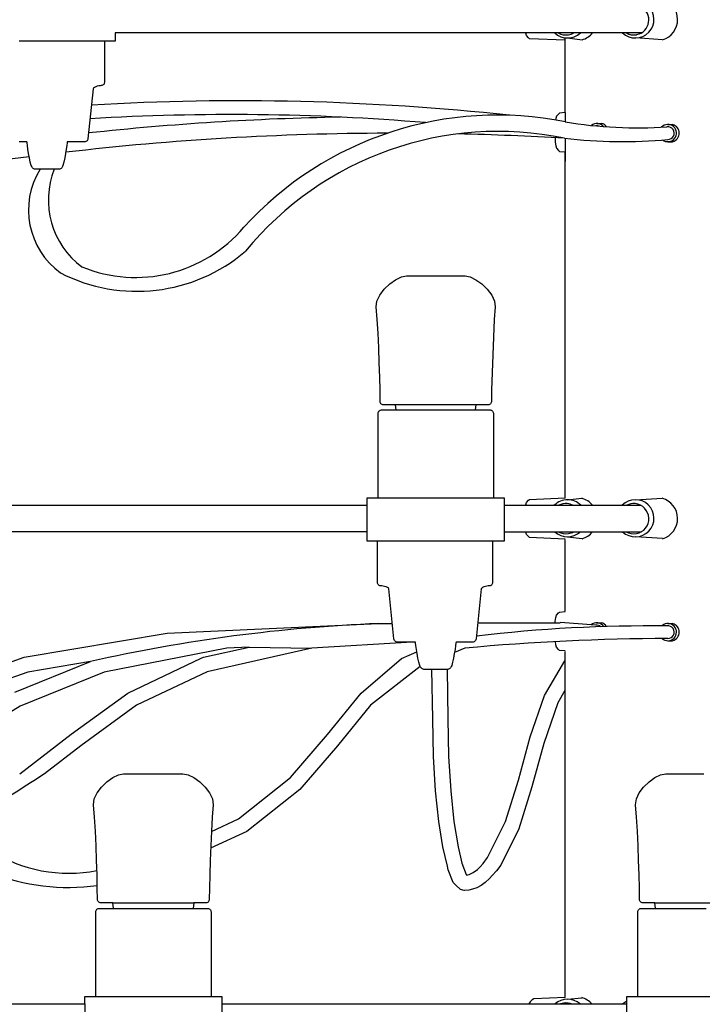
# Model space of a CAD drawing. Header units: centimetres. Extents: x -160 to 50, y -48 to 221.
# Tile 21 of 32: x -16 to 0, y 92 to 115. Entities that reach past the tile are written whole.
import ezdxf

# ---------------------------------------------------------------- set-up
doc = ezdxf.new("R2010")
doc.units = ezdxf.units.CM
doc.layers.add('FLOS', color=30, linetype='Continuous')

# ---------------------------------------------------------------- blocks, each defined once
blk = doc.blocks.new('2097-50_EL_frontal')
for p, q in [((-1.246, 43.222, 0.146), (-13.383, 43.219)), ((-13.383, 43.219), (-13.383, 43.031)), ((-3.911, 43.214), (-3.913, 43.223)), ((-3.894, 43.159), (-3.911, 43.214)), ((-3.847, 43.109), (-3.894, 43.159)), ((-15.281, 43.031), (-15.595, 43.031)), ((-14.953, 43.031), (-15.281, 43.031)), ((-14.625, 43.031), (-14.953, 43.031)), ((-14.311, 43.031), (-14.625, 43.031)), ((-14.025, 43.031), (-14.311, 43.031)), ((-13.78, 43.031), (-14.025, 43.031)), ((-13.586, 43.031), (-13.78, 43.031)), ((-13.633, 43.031), (-13.633, 42.079)), ((-13.451, 43.031), (-13.586, 43.031)), ((-13.383, 43.031), (-13.451, 43.031)), ((-3.826, 43.087), (-3.847, 43.109)), ((-3.002, 43.052), (-3.826, 43.087)), ((-3.002, 41.382), (-3.002, 43.107)), ((-2.949, 43.104, 0.142), (-2.613, 43.061, 0.047)), ((-13.731, 42.003), (-13.762, 41.998)), ((-13.706, 42.005), (-13.731, 42.003)), ((-13.689, 42.007), (-13.706, 42.005)), ((-13.674, 42.013), (-13.689, 42.007)), ((-13.66, 42.021), (-13.674, 42.013)), ((-13.649, 42.033), (-13.66, 42.021)), ((-13.64, 42.047), (-13.649, 42.033)), ((-13.635, 42.062), (-13.64, 42.047)), ((-13.633, 42.079), (-13.635, 42.062)), ((-13.892, 41.931), (-14.011, 40.779)), ((-13.882, 41.949), (-13.892, 41.931)), ((-13.861, 41.964), (-13.882, 41.949)), ((-13.831, 41.978), (-13.861, 41.964)), ((-13.796, 41.989), (-13.831, 41.978)), ((-13.762, 41.998), (-13.796, 41.989)), ((-3.156, 41.35), (-3.203, 41.298)), ((-3.135, 41.372), (-3.156, 41.35)), ((-3.002, 41.382), (-3.135, 41.372)), ((-3.002, 41.382), (-3.002, 41.167)), ((-3.219, 41.243), (-3.225, 41.209)), ((-3.203, 41.298), (-3.219, 41.243)), ((-2.271, 41.133), (-2.162, 41.133)), ((-0.634, 41.108, -0.203), (-0.525, 41.108, -0.203)), ((-15.463, 40.705), (-15.597, 40.705)), ((-15.418, 40.705), (-15.463, 40.705)), ((-15.415, 40.683), (-15.418, 40.705)), ((-15.407, 40.624), (-15.415, 40.683)), ((-14.492, 40.683), (-14.5, 40.624)), ((-14.489, 40.705), (-14.492, 40.683)), ((-14.445, 40.705), (-14.489, 40.705)), ((-14.31, 40.705), (-14.445, 40.705)), ((-14.204, 40.705), (-14.31, 40.705)), ((-14.13, 40.705), (-14.204, 40.705)), ((-14.092, 40.705), (-14.13, 40.705)), ((-14.074, 40.707), (-14.092, 40.705)), ((-14.092, 40.705), (-14.092, 40.705)), ((-14.092, 40.705), (-14.092, 40.705)), ((-14.058, 40.713), (-14.074, 40.707)), ((-14.044, 40.721), (-14.058, 40.713)), ((-14.031, 40.733), (-14.044, 40.721)), ((-14.021, 40.746), (-14.031, 40.733)), ((-14.014, 40.762), (-14.021, 40.746)), ((-14.011, 40.779), (-14.014, 40.762)), ((-3.235, 40.803), (-3.233, 40.702)), ((-3.233, 40.702), (-3.219, 40.617)), ((-3.002, 40.781), (-3.002, 40.478)), ((-0.634, 40.711, -0.203), (-0.525, 40.711, -0.203)), ((-15.395, 40.54), (-15.407, 40.624)), ((-15.38, 40.44), (-15.395, 40.54)), ((-15.361, 40.337), (-15.38, 40.44)), ((-14.527, 40.44), (-14.546, 40.337)), ((-14.512, 40.54), (-14.527, 40.44)), ((-14.5, 40.624), (-14.512, 40.54)), ((-3.219, 40.617), (-3.203, 40.562)), ((-3.203, 40.562), (-3.156, 40.51)), ((-3.156, 40.51), (-3.135, 40.488)), ((-3.135, 40.488), (-3.002, 40.478)), ((-3.002, 40.478), (-3.002, 40.259)), ((-3.002, 32.496), (-3.002, 40.464)), ((-15.341, 40.241), (-15.361, 40.337)), ((-15.318, 40.163), (-15.341, 40.241)), ((-14.566, 40.241), (-14.588, 40.163)), ((-14.546, 40.337), (-14.566, 40.241)), ((-15.31, 40.143), (-15.318, 40.163)), ((-15.301, 40.125), (-15.31, 40.143)), ((-15.289, 40.11), (-15.301, 40.125)), ((-15.276, 40.097), (-15.289, 40.11)), ((-15.261, 40.087), (-15.276, 40.097)), ((-15.245, 40.08), (-15.261, 40.087)), ((-15.229, 40.078), (-15.245, 40.08)), ((-15.217, 40.078), (-15.229, 40.078)), ((-15.193, 40.078), (-15.217, 40.078)), ((-15.159, 40.078), (-15.193, 40.078)), ((-15.116, 40.078), (-15.159, 40.078)), ((-15.066, 40.078), (-15.116, 40.078)), ((-15.011, 40.078), (-15.066, 40.078)), ((-14.954, 40.078), (-15.011, 40.078)), ((-14.896, 40.078), (-14.954, 40.078)), ((-14.841, 40.078), (-14.896, 40.078)), ((-14.791, 40.078), (-14.841, 40.078)), ((-14.748, 40.078), (-14.791, 40.078)), ((-14.714, 40.078), (-14.748, 40.078)), ((-14.691, 40.078), (-14.714, 40.078)), ((-14.679, 40.078), (-14.691, 40.078)), ((-14.678, 40.078), (-14.679, 40.078)), ((-14.679, 40.078), (-14.679, 40.078)), ((-14.661, 40.08), (-14.678, 40.078)), ((-14.646, 40.087), (-14.661, 40.08)), ((-14.631, 40.097), (-14.646, 40.087)), ((-14.618, 40.11), (-14.631, 40.097)), ((-14.606, 40.125), (-14.618, 40.11)), ((-14.596, 40.143), (-14.606, 40.125)), ((-14.588, 40.163), (-14.596, 40.143)), ((-7.052, 37.431), (-6.916, 37.529)), ((-6.916, 37.529), (-6.783, 37.594)), ((-6.783, 37.594), (-6.664, 37.618)), ((-6.664, 37.618), (-6.651, 37.618)), ((-6.664, 37.618), (-6.157, 37.618)), ((-6.157, 37.618), (-5.989, 37.618)), ((-5.989, 37.618), (-5.821, 37.618)), ((-5.821, 37.618), (-5.663, 37.618)), ((-5.663, 37.618), (-5.526, 37.618)), ((-5.526, 37.618), (-5.418, 37.618)), ((-5.418, 37.618), (-5.345, 37.618)), ((-5.345, 37.618), (-5.314, 37.618)), ((-5.314, 37.618), (-5.195, 37.594)), ((-5.195, 37.594), (-5.062, 37.529)), ((-5.062, 37.529), (-4.926, 37.431)), ((-7.279, 37.176), (-7.177, 37.31)), ((-7.177, 37.31), (-7.052, 37.431)), ((-4.926, 37.431), (-4.801, 37.31)), ((-4.801, 37.31), (-4.699, 37.176)), ((-7.362, 36.904), (-7.345, 37.037)), ((-7.345, 37.037), (-7.279, 37.176)), ((-4.699, 37.176), (-4.633, 37.037)), ((-4.633, 37.037), (-4.616, 36.904)), ((-7.339, 36.616), (-7.362, 36.904)), ((-4.616, 36.904), (-4.639, 36.616)), ((-7.32, 36.295), (-7.339, 36.616)), ((-4.639, 36.616), (-4.703, 34.981)), ((-4.639, 36.616), (-4.639, 36.615)), ((-7.304, 35.957), (-7.32, 36.295)), ((-7.291, 35.615), (-7.304, 35.957)), ((-7.282, 35.285), (-7.291, 35.615)), ((-7.275, 34.981), (-7.282, 35.285)), ((-7.272, 34.717), (-7.275, 34.981)), ((-4.703, 34.981), (-4.706, 34.717)), ((-7.3, 34.498), (-7.289, 34.51)), ((-7.289, 34.51), (-7.275, 34.519)), ((-7.275, 34.519), (-7.26, 34.524)), ((-7.269, 34.7), (-7.272, 34.717)), ((-7.263, 34.684), (-7.269, 34.7)), ((-7.254, 34.67), (-7.263, 34.684)), ((-7.26, 34.524), (-7.243, 34.526)), ((-7.242, 34.659), (-7.254, 34.67)), ((-7.243, 34.526), (-7.215, 34.526)), ((-7.228, 34.651), (-7.242, 34.659)), ((-7.211, 34.645), (-7.228, 34.651)), ((-7.215, 34.526), (-7.134, 34.526)), ((-7.194, 34.644), (-7.211, 34.645)), ((-7.137, 34.644), (-7.194, 34.644)), ((-7.008, 34.644), (-7.137, 34.644)), ((-7.134, 34.526), (-7.003, 34.526)), ((-6.917, 34.644), (-7.008, 34.644)), ((-7.003, 34.526), (-6.828, 34.526)), ((-6.901, 34.526), (-6.917, 34.644)), ((-5.061, 34.644), (-6.917, 34.644)), ((-6.828, 34.526), (-6.616, 34.526)), ((-6.616, 34.526), (-6.376, 34.526)), ((-6.376, 34.526), (-6.12, 34.526)), ((-6.12, 34.526), (-5.858, 34.526)), ((-5.858, 34.526), (-5.602, 34.526)), ((-5.602, 34.526), (-5.362, 34.526)), ((-5.362, 34.526), (-5.15, 34.526)), ((-5.15, 34.526), (-4.975, 34.526)), ((-5.061, 34.644), (-5.077, 34.526)), ((-4.97, 34.644), (-5.061, 34.644)), ((-4.975, 34.526), (-4.844, 34.526)), ((-4.841, 34.644), (-4.97, 34.644)), ((-4.844, 34.526), (-4.763, 34.526)), ((-4.784, 34.644), (-4.841, 34.644)), ((-4.766, 34.645), (-4.784, 34.644)), ((-4.75, 34.651), (-4.766, 34.645)), ((-4.763, 34.526), (-4.735, 34.526)), ((-4.736, 34.659), (-4.75, 34.651)), ((-4.724, 34.67), (-4.736, 34.659)), ((-4.735, 34.526), (-4.718, 34.524)), ((-4.715, 34.684), (-4.724, 34.67)), ((-4.718, 34.524), (-4.703, 34.519)), ((-4.709, 34.7), (-4.715, 34.684)), ((-4.706, 34.717), (-4.709, 34.7)), ((-4.703, 34.519), (-4.689, 34.51)), ((-4.689, 34.51), (-4.678, 34.498)), ((-7.317, 34.452), (-7.315, 34.469)), ((-7.317, 32.499), (-7.317, 34.452)), ((-7.315, 34.469), (-7.309, 34.485)), ((-7.309, 34.485), (-7.3, 34.498)), ((-4.678, 34.498), (-4.669, 34.485)), ((-4.669, 34.485), (-4.663, 34.469)), ((-4.663, 34.469), (-4.661, 34.452)), ((-4.661, 34.452), (-4.661, 32.499)), ((-7.568, 31.72), (-7.568, 32.499)), ((-7.568, 32.499), (-7.534, 32.499)), ((-7.534, 32.499), (-7.431, 32.499)), ((-7.431, 32.499), (-7.266, 32.499)), ((-7.266, 32.499), (-7.046, 32.499)), ((-7.046, 32.499), (-6.778, 32.499)), ((-6.778, 32.499), (-6.477, 32.499)), ((-6.477, 32.499), (-6.154, 32.499)), ((-6.154, 32.499), (-5.824, 32.499)), ((-5.824, 32.499), (-5.501, 32.499)), ((-5.501, 32.499), (-5.199, 32.499)), ((-5.199, 32.499), (-4.932, 32.499)), ((-4.932, 32.499), (-4.711, 32.499)), ((-4.711, 32.499), (-4.546, 32.499)), ((-4.546, 32.499), (-4.444, 32.499)), ((-4.444, 32.499), (-4.41, 32.499)), ((-4.41, 32.499), (-4.41, 31.72)), ((-3.847, 32.443), (-3.826, 32.465)), ((-3.826, 32.465), (-3.002, 32.5)), ((-2.949, 32.456, 0.142), (-2.623, 32.491, 0.047)), ((-18.986, 32.329), (-7.568, 32.329)), ((-4.41, 32.329), (-3.913, 32.329)), ((-3.913, 32.329), (-3.911, 32.338)), ((-3.912, 32.331), (-1.261, 32.328)), ((-3.911, 32.338), (-3.894, 32.393)), ((-3.894, 32.393), (-3.847, 32.443)), ((-7.568, 31.72), (-18.986, 31.72)), ((-7.568, 31.499), (-7.568, 31.72)), ((-4.41, 31.72), (-4.41, 31.499)), ((-4.41, 31.72), (-1.247, 31.719)), ((-3.911, 31.711), (-3.913, 31.72)), ((-3.894, 31.656), (-3.911, 31.711)), ((-3.847, 31.606), (-3.894, 31.656)), ((-3.826, 31.585), (-3.847, 31.606)), ((-3.002, 31.55), (-3.826, 31.585)), ((-2.949, 31.601, 0.142), (-2.613, 31.559, 0.047)), ((-7.534, 31.499), (-7.568, 31.499)), ((-7.431, 31.499), (-7.534, 31.499)), ((-7.266, 31.499), (-7.431, 31.499)), ((-7.334, 30.547), (-7.334, 31.499)), ((-7.046, 31.499), (-7.266, 31.499)), ((-6.778, 31.499), (-7.046, 31.499)), ((-6.477, 31.499), (-6.778, 31.499)), ((-6.154, 31.499), (-6.477, 31.499)), ((-5.824, 31.499), (-6.154, 31.499)), ((-5.501, 31.499), (-5.824, 31.499)), ((-5.199, 31.499), (-5.501, 31.499)), ((-4.932, 31.499), (-5.199, 31.499)), ((-4.711, 31.499), (-4.932, 31.499)), ((-4.546, 31.499), (-4.711, 31.499)), ((-4.679, 31.499), (-4.679, 30.547)), ((-4.444, 31.499), (-4.546, 31.499)), ((-4.41, 31.499), (-4.444, 31.499)), ((-3.002, 29.877), (-3.002, 31.539)), ((-7.332, 30.53), (-7.334, 30.547)), ((-7.326, 30.514), (-7.332, 30.53)), ((-7.318, 30.501), (-7.326, 30.514)), ((-7.306, 30.489), (-7.318, 30.501)), ((-7.292, 30.48), (-7.306, 30.489)), ((-7.277, 30.475), (-7.292, 30.48)), ((-7.26, 30.473), (-7.277, 30.475)), ((-7.235, 30.471), (-7.26, 30.473)), ((-7.204, 30.466), (-7.235, 30.471)), ((-7.169, 30.457), (-7.204, 30.466)), ((-7.135, 30.446), (-7.169, 30.457)), ((-7.105, 30.432), (-7.135, 30.446)), ((-7.083, 30.417), (-7.105, 30.432)), ((-4.908, 30.432), (-4.93, 30.417)), ((-4.878, 30.446), (-4.908, 30.432)), ((-4.843, 30.457), (-4.878, 30.446)), ((-4.808, 30.466), (-4.843, 30.457)), ((-4.777, 30.471), (-4.808, 30.466)), ((-4.753, 30.473), (-4.777, 30.471)), ((-4.736, 30.475), (-4.753, 30.473)), ((-4.72, 30.48), (-4.736, 30.475)), ((-4.706, 30.489), (-4.72, 30.48)), ((-4.695, 30.501), (-4.706, 30.489)), ((-4.686, 30.514), (-4.695, 30.501)), ((-4.68, 30.53), (-4.686, 30.514)), ((-4.679, 30.547), (-4.68, 30.53)), ((-7.073, 30.399), (-7.083, 30.417)), ((-6.954, 29.247), (-7.073, 30.399)), ((-4.939, 30.399), (-5.058, 29.247)), ((-4.93, 30.417), (-4.939, 30.399)), ((-3.219, 29.738), (-3.203, 29.793)), ((-3.203, 29.793), (-3.156, 29.845)), ((-3.156, 29.845), (-3.135, 29.866)), ((-3.135, 29.866), (-3.002, 29.877)), ((-12.181, 29.382), (-7.308, 29.602)), ((-7.308, 29.602), (-6.991, 29.604)), ((-5.02, 29.618), (-4.351, 29.622)), ((-4.351, 29.622), (-4.291, 29.62)), ((-4.291, 29.62), (-3.923, 29.622)), ((-3.923, 29.622), (-3.794, 29.616)), ((-3.794, 29.616), (-3.117, 29.622)), ((-3.235, 29.621), (-3.233, 29.652)), ((-3.233, 29.652), (-3.219, 29.738)), ((-2.279, 29.621), (-2.169, 29.621)), ((-0.634, 29.602, -0.203), (-0.525, 29.602, -0.203)), ((-15.487, 28.824), (-12.181, 29.382)), ((-11.343, 28.824), (-10.295, 29.06)), ((-10.295, 29.06), (-10.807, 29.033)), ((-10.295, 29.06), (-8.845, 29.033)), ((-6.53, 29.173), (-8.845, 29.033)), ((-6.95, 29.23), (-6.954, 29.247)), ((-6.943, 29.214), (-6.95, 29.23)), ((-6.933, 29.2), (-6.943, 29.214)), ((-6.921, 29.189), (-6.933, 29.2)), ((-6.906, 29.181), (-6.921, 29.189)), ((-6.89, 29.175), (-6.906, 29.181)), ((-6.872, 29.173), (-6.89, 29.175)), ((-6.853, 29.173), (-6.872, 29.173)), ((-6.797, 29.173), (-6.853, 29.173)), ((-6.707, 29.173), (-6.797, 29.173)), ((-6.586, 29.173), (-6.707, 29.173)), ((-6.473, 29.173), (-6.586, 29.173)), ((-6.456, 29.173), (-6.53, 29.173)), ((-6.453, 29.151), (-6.456, 29.173)), ((-6.445, 29.092), (-6.453, 29.151)), ((-6.433, 29.007), (-6.445, 29.092)), ((-5.533, 29.092), (-5.545, 29.007)), ((-5.525, 29.151), (-5.533, 29.092)), ((-5.522, 29.173), (-5.525, 29.151)), ((-5.427, 29.173), (-5.522, 29.173)), ((-5.306, 29.173), (-5.427, 29.173)), ((-5.215, 29.173), (-5.306, 29.173)), ((-5.159, 29.173), (-5.215, 29.173)), ((-5.14, 29.173), (-5.159, 29.173)), ((-5.123, 29.175), (-5.14, 29.173)), ((-5.106, 29.181), (-5.123, 29.175)), ((-5.092, 29.189), (-5.106, 29.181)), ((-5.079, 29.2), (-5.092, 29.189)), ((-5.069, 29.214), (-5.079, 29.2)), ((-5.062, 29.23), (-5.069, 29.214)), ((-5.058, 29.247), (-5.062, 29.23)), ((-3.219, 29.111), (-3.231, 29.185)), ((-3.203, 29.056), (-3.219, 29.111)), ((-0.634, 29.206, -0.203), (-0.525, 29.206, -0.203)), ((-10.807, 29.033), (-13.635, 28.484)), ((-8.845, 29.033), (-11.26, 28.489)), ((-6.782, 28.799), (-6.424, 28.948)), ((-6.417, 28.908), (-6.433, 29.007)), ((-6.399, 28.805), (-6.417, 28.908)), ((-5.561, 28.908), (-5.579, 28.805)), ((-5.545, 29.007), (-5.561, 28.908)), ((-5.319, 29.036), (-5.556, 28.937)), ((-3.156, 29.004), (-3.203, 29.056)), ((-3.135, 28.983), (-3.156, 29.004)), ((-3.002, 28.972), (-3.135, 28.983)), ((-3.002, 20.98), (-3.002, 28.957)), ((-17.334, 28.171), (-15.487, 28.824)), ((-15.699, 28.019), (-13.951, 28.729)), ((-13.951, 28.729), (-15.401, 28.484)), ((-13.095, 28), (-11.398, 28.804)), ((-11.398, 28.804), (-11.343, 28.824)), ((-7.713, 27.995), (-6.782, 28.799)), ((-6.346, 28.608), (-7.497, 27.721)), ((-6.378, 28.708), (-6.399, 28.805)), ((-6.356, 28.631), (-6.378, 28.708)), ((-6.348, 28.611), (-6.356, 28.631)), ((-6.338, 28.593), (-6.348, 28.611)), ((-5.63, 28.611), (-5.64, 28.593)), ((-5.622, 28.631), (-5.63, 28.611)), ((-5.6, 28.708), (-5.622, 28.631)), ((-5.579, 28.805), (-5.6, 28.708)), ((-3.484, 27.942), (-3.012, 28.744)), ((-3.484, 27.942), (-3.012, 28.744)), ((-15.401, 28.484), (-17.344, 27.796)), ((-13.635, 28.484), (-15.572, 27.697)), ((-11.26, 28.489), (-12.891, 27.717)), ((-6.326, 28.578), (-6.338, 28.593)), ((-6.313, 28.564), (-6.326, 28.578)), ((-6.298, 28.554), (-6.313, 28.564)), ((-6.282, 28.548), (-6.298, 28.554)), ((-6.265, 28.546), (-6.282, 28.548)), ((-6.259, 28.546), (-6.265, 28.546)), ((-6.241, 28.546), (-6.259, 28.546)), ((-6.213, 28.546), (-6.241, 28.546)), ((-6.174, 28.546), (-6.213, 28.546)), ((-6.127, 28.546), (-6.174, 28.546)), ((-6.074, 28.546), (-6.127, 28.546)), ((-6.06, 27.405), (-6.077, 28.546)), ((-6.06, 27.405), (-6.076, 28.546)), ((-6.018, 28.546), (-6.074, 28.546)), ((-5.96, 28.546), (-6.018, 28.546)), ((-5.904, 28.546), (-5.96, 28.546)), ((-5.851, 28.546), (-5.904, 28.546)), ((-5.804, 28.546), (-5.851, 28.546)), ((-5.765, 28.546), (-5.804, 28.546)), ((-5.736, 28.546), (-5.765, 28.546)), ((-5.719, 28.546), (-5.736, 28.546)), ((-5.729, 28.546), (-5.712, 27.409)), ((-5.728, 28.546), (-5.712, 27.409)), ((-5.713, 28.546), (-5.719, 28.546)), ((-5.696, 28.548), (-5.713, 28.546)), ((-5.68, 28.554), (-5.696, 28.548)), ((-5.665, 28.564), (-5.68, 28.554)), ((-5.652, 28.578), (-5.665, 28.564)), ((-5.64, 28.593), (-5.652, 28.578)), ((-14.398, 27.049), (-13.095, 28)), ((-8.483, 27.047), (-7.713, 27.995)), ((-3.811, 26.993), (-3.484, 27.942)), ((-3.811, 26.993), (-3.484, 27.942)), ((-3.011, 28.055), (-3.177, 27.774)), ((-3.011, 28.055), (-3.176, 27.774)), ((-15.572, 27.697), (-17.126, 26.759)), ((-12.891, 27.717), (-14.175, 26.779)), ((-7.497, 27.721), (-8.259, 26.781)), ((-3.177, 27.774), (-3.5, 26.835)), ((-3.176, 27.774), (-3.5, 26.835)), ((-6.042, 26.539), (-6.06, 27.405)), ((-6.042, 26.539), (-6.06, 27.405)), ((-5.712, 27.409), (-5.694, 26.54)), ((-5.712, 27.409), (-5.694, 26.54)), ((-15.586, 26.133), (-14.398, 27.049)), ((-9.34, 26.052), (-8.483, 27.047)), ((-4.081, 25.993), (-3.811, 26.993)), ((-4.081, 25.993), (-3.811, 26.993)), ((-3.5, 26.835), (-3.77, 25.834)), ((-3.5, 26.835), (-3.77, 25.834)), ((-14.175, 26.779), (-15.014, 26.133)), ((-8.259, 26.781), (-9.126, 25.776)), ((-5.992, 25.742), (-6.042, 26.539)), ((-5.992, 25.742), (-6.042, 26.539)), ((-5.694, 26.54), (-5.644, 25.744)), ((-5.694, 26.54), (-5.644, 25.744)), ((-13.439, 26.05), (-13.306, 26.115)), ((-13.306, 26.115), (-13.189, 26.139)), ((-13.189, 26.139), (-13.146, 26.139)), ((-13.146, 26.139), (-13.065, 26.139)), ((-13.065, 26.139), (-12.949, 26.139)), ((-12.949, 26.139), (-12.805, 26.139)), ((-12.805, 26.139), (-12.644, 26.139)), ((-12.644, 26.139), (-12.475, 26.139)), ((-12.475, 26.139), (-12.308, 26.139)), ((-12.308, 26.139), (-12.155, 26.139)), ((-12.155, 26.139), (-12.024, 26.139)), ((-12.024, 26.139), (-11.924, 26.139)), ((-11.924, 26.139), (-11.862, 26.139)), ((-11.862, 26.139), (-11.841, 26.139)), ((-11.841, 26.139), (-11.821, 26.139)), ((-11.821, 26.139), (-11.703, 26.115)), ((-11.703, 26.115), (-11.569, 26.05)), ((-0.936, 26.05), (-0.803, 26.115)), ((-0.803, 26.115), (-0.685, 26.139)), ((-0.685, 26.139), (-0.643, 26.139)), ((-0.643, 26.139), (-0.561, 26.139)), ((-0.561, 26.139), (-0.445, 26.139)), ((-0.445, 26.139), (-0.302, 26.139)), ((-0.302, 26.139), (-0.141, 26.139)), ((-0.141, 26.139), (0.028, 26.139)), ((0.028, 26.139), (0.195, 26.139)), ((-13.698, 25.831), (-13.574, 25.952)), ((-13.574, 25.952), (-13.439, 26.05)), ((-11.569, 26.05), (-11.433, 25.952)), ((-11.433, 25.952), (-11.308, 25.831)), ((-10.541, 25.097), (-9.34, 26.052)), ((-4.38, 25.034), (-4.081, 25.993)), ((-4.38, 25.034), (-4.081, 25.993)), ((-1.195, 25.831), (-1.07, 25.952)), ((-1.07, 25.952), (-0.936, 26.05)), ((-13.865, 25.558), (-13.8, 25.696)), ((-13.8, 25.696), (-13.698, 25.831)), ((-11.308, 25.831), (-11.206, 25.696)), ((-11.206, 25.696), (-11.14, 25.558)), ((-9.126, 25.776), (-10.346, 24.805)), ((-5.917, 25.039), (-5.992, 25.742)), ((-5.917, 25.039), (-5.992, 25.742)), ((-5.644, 25.744), (-5.569, 25.041)), ((-5.644, 25.744), (-5.569, 25.041)), ((-3.77, 25.834), (-4.072, 24.868)), ((-3.77, 25.834), (-4.072, 24.868)), ((-1.362, 25.558), (-1.296, 25.696)), ((-1.296, 25.696), (-1.195, 25.831)), ((-13.882, 25.425), (-13.865, 25.558)), ((-11.14, 25.558), (-11.122, 25.425)), ((-1.379, 25.425), (-1.362, 25.558)), ((-13.86, 25.137), (-13.882, 25.425)), ((-11.122, 25.425), (-11.145, 25.137)), ((-1.356, 25.137), (-1.379, 25.425)), ((-13.841, 24.816), (-13.86, 25.137)), ((-11.145, 25.137), (-11.164, 24.816)), ((-11.164, 24.81), (-10.541, 25.097)), ((-5.824, 24.452), (-5.917, 25.039)), ((-5.824, 24.452), (-5.917, 25.039)), ((-5.569, 25.041), (-5.476, 24.455)), ((-5.569, 25.041), (-5.476, 24.455)), ((-4.796, 24.204), (-4.38, 25.034)), ((-4.796, 24.204), (-4.38, 25.034)), ((-1.337, 24.816), (-1.356, 25.137)), ((-13.825, 24.478), (-13.841, 24.816)), ((-10.346, 24.805), (-11.182, 24.421)), ((-11.164, 24.816), (-11.18, 24.478)), ((-4.072, 24.868), (-4.49, 24.034)), ((-4.072, 24.868), (-4.49, 24.034)), ((-1.321, 24.478), (-1.337, 24.816)), ((-13.812, 24.136), (-13.825, 24.478)), ((-11.18, 24.478), (-11.193, 24.136)), ((-5.72, 24.005), (-5.824, 24.452)), ((-5.72, 24.005), (-5.824, 24.452)), ((-5.476, 24.455), (-5.389, 24.08)), ((-5.476, 24.455), (-5.389, 24.08)), ((-1.309, 24.136), (-1.321, 24.478)), ((-13.802, 23.806), (-13.812, 24.136)), ((-11.193, 24.136), (-11.203, 23.806)), ((-5.389, 24.08), (-5.288, 23.813)), ((-5.389, 24.08), (-5.288, 23.813)), ((-4.962, 23.994), (-4.893, 24.072)), ((-4.962, 23.994), (-4.893, 24.072)), ((-4.893, 24.072), (-4.796, 24.204)), ((-4.893, 24.072), (-4.796, 24.204)), ((-1.299, 23.806), (-1.309, 24.136)), ((-5.7, 23.924), (-5.72, 24.005)), ((-5.7, 23.924), (-5.72, 24.005)), ((-5.59, 23.634), (-5.7, 23.924)), ((-5.59, 23.634), (-5.7, 23.924)), ((-5.221, 23.813), (-5.124, 23.864)), ((-5.221, 23.813), (-5.124, 23.864)), ((-5.124, 23.864), (-5.026, 23.934)), ((-5.124, 23.864), (-5.026, 23.934)), ((-5.026, 23.934), (-4.962, 23.994)), ((-5.026, 23.934), (-4.962, 23.994)), ((-4.588, 23.901), (-4.686, 23.79)), ((-4.588, 23.901), (-4.686, 23.79)), ((-4.49, 24.034), (-4.588, 23.901)), ((-4.49, 24.034), (-4.588, 23.901)), ((-13.796, 23.501), (-13.802, 23.806)), ((-11.203, 23.806), (-11.209, 23.501)), ((-5.527, 23.572), (-5.59, 23.634)), ((-5.527, 23.572), (-5.59, 23.634)), ((-5.288, 23.813), (-5.276, 23.802)), ((-5.288, 23.813), (-5.276, 23.802)), ((-5.276, 23.802), (-5.246, 23.805)), ((-5.276, 23.802), (-5.246, 23.805)), ((-5.246, 23.805), (-5.221, 23.813)), ((-5.246, 23.805), (-5.221, 23.813)), ((-4.846, 23.634), (-4.945, 23.562)), ((-4.846, 23.634), (-4.945, 23.562)), ((-4.748, 23.725), (-4.846, 23.634)), ((-4.748, 23.725), (-4.846, 23.634)), ((-4.686, 23.79), (-4.748, 23.725)), ((-4.686, 23.79), (-4.748, 23.725)), ((-1.292, 23.501), (-1.299, 23.806)), ((-13.792, 23.238), (-13.796, 23.501)), ((-11.209, 23.501), (-11.213, 23.238)), ((-5.42, 23.469), (-5.527, 23.572)), ((-5.42, 23.469), (-5.527, 23.572)), ((-5.333, 23.446), (-5.42, 23.469)), ((-5.333, 23.446), (-5.42, 23.469)), ((-5.328, 23.446), (-5.333, 23.446)), ((-5.328, 23.446), (-5.333, 23.446)), ((-5.229, 23.457), (-5.328, 23.446)), ((-5.229, 23.457), (-5.328, 23.446)), ((-5.142, 23.481), (-5.229, 23.457)), ((-5.142, 23.481), (-5.229, 23.457)), ((-5.044, 23.511), (-5.142, 23.481)), ((-5.043, 23.511), (-5.142, 23.481)), ((-4.945, 23.562), (-5.044, 23.511)), ((-4.945, 23.562), (-5.043, 23.511)), ((-1.289, 23.238), (-1.292, 23.501)), ((-13.79, 23.221), (-13.792, 23.238)), ((-13.784, 23.205), (-13.79, 23.221)), ((-13.775, 23.191), (-13.784, 23.205)), ((-13.763, 23.18), (-13.775, 23.191)), ((-13.749, 23.172), (-13.763, 23.18)), ((-13.733, 23.166), (-13.749, 23.172)), ((-13.715, 23.165), (-13.733, 23.166)), ((-13.64, 23.165), (-13.715, 23.165)), ((-13.494, 23.165), (-13.64, 23.165)), ((-13.44, 23.165), (-13.494, 23.165)), ((-13.422, 23.03), (-13.44, 23.165)), ((-13.44, 23.165), (-11.568, 23.165)), ((-11.568, 23.165), (-11.586, 23.03)), ((-11.459, 23.165), (-11.568, 23.165)), ((-11.348, 23.165), (-11.459, 23.165)), ((-11.31, 23.165), (-11.348, 23.165)), ((-11.291, 23.165), (-11.31, 23.165)), ((-11.273, 23.166), (-11.291, 23.165)), ((-11.257, 23.172), (-11.273, 23.166)), ((-11.242, 23.18), (-11.257, 23.172)), ((-11.23, 23.191), (-11.242, 23.18)), ((-11.221, 23.205), (-11.23, 23.191)), ((-11.215, 23.221), (-11.221, 23.205)), ((-11.213, 23.238), (-11.215, 23.221)), ((-1.287, 23.221), (-1.289, 23.238)), ((-1.281, 23.205), (-1.287, 23.221)), ((-1.272, 23.191), (-1.281, 23.205)), ((-1.26, 23.18), (-1.272, 23.191)), ((-1.245, 23.172), (-1.26, 23.18)), ((-1.229, 23.166), (-1.245, 23.172)), ((-1.212, 23.165), (-1.229, 23.166)), ((-1.137, 23.165), (-1.212, 23.165)), ((-1.118, 23.165), (-1.137, 23.165)), ((-0.972, 23.165), (-1.118, 23.165)), ((-0.937, 23.165), (-0.972, 23.165)), ((-0.918, 23.03), (-0.937, 23.165)), ((-0.937, 23.165), (0.935, 23.165)), ((-13.832, 22.956), (-13.83, 22.973)), ((-13.832, 21.003), (-13.832, 22.956)), ((-13.83, 22.973), (-13.825, 22.989)), ((-13.825, 22.989), (-13.816, 23.003)), ((-13.816, 23.003), (-13.805, 23.014)), ((-13.805, 23.014), (-13.791, 23.023)), ((-13.791, 23.023), (-13.776, 23.028)), ((-13.776, 23.028), (-13.759, 23.03)), ((-13.759, 23.03), (-13.704, 23.03)), ((-13.704, 23.03), (-13.598, 23.03)), ((-13.598, 23.03), (-13.444, 23.03)), ((-13.444, 23.03), (-13.249, 23.03)), ((-13.249, 23.03), (-13.022, 23.03)), ((-13.022, 23.03), (-12.773, 23.03)), ((-12.773, 23.03), (-12.512, 23.03)), ((-12.512, 23.03), (-12.251, 23.03)), ((-12.251, 23.03), (-12.002, 23.03)), ((-12.002, 23.03), (-11.775, 23.03)), ((-11.775, 23.03), (-11.58, 23.03)), ((-11.58, 23.03), (-11.426, 23.03)), ((-11.426, 23.03), (-11.32, 23.03)), ((-11.32, 23.03), (-11.265, 23.03)), ((-11.265, 23.03), (-11.246, 23.03)), ((-11.246, 23.03), (-11.229, 23.028)), ((-11.229, 23.028), (-11.213, 23.023)), ((-11.213, 23.023), (-11.2, 23.014)), ((-11.2, 23.014), (-11.188, 23.003)), ((-11.188, 23.003), (-11.18, 22.989)), ((-11.18, 22.989), (-11.174, 22.973)), ((-11.174, 22.973), (-11.172, 22.956)), ((-11.172, 22.956), (-11.172, 21.003)), ((-1.329, 22.956), (-1.327, 22.973)), ((-1.329, 21.003), (-1.329, 22.956)), ((-1.327, 22.973), (-1.322, 22.989)), ((-1.322, 22.989), (-1.313, 23.003)), ((-1.313, 23.003), (-1.301, 23.014)), ((-1.301, 23.014), (-1.288, 23.023)), ((-1.288, 23.023), (-1.272, 23.028)), ((-1.272, 23.028), (-1.255, 23.03)), ((-1.255, 23.03), (-1.201, 23.03)), ((-1.201, 23.03), (-1.003, 23.03)), ((-1.003, 23.03), (-0.94, 23.03)), ((-0.94, 23.03), (-0.746, 23.03)), ((-0.746, 23.03), (-0.519, 23.03)), ((-0.519, 23.03), (-0.269, 23.03)), ((-0.269, 23.03), (-0.009, 23.03)), ((-0.009, 23.03), (0.252, 23.03)), ((-14.082, 20.83), (-14.082, 21.003)), ((-14.082, 21.003), (-14.014, 21.003)), ((-14.014, 21.003), (-13.879, 21.003)), ((-13.879, 21.003), (-13.685, 21.003)), ((-13.685, 21.003), (-13.44, 21.003)), ((-13.44, 21.003), (-13.154, 21.003)), ((-13.154, 21.003), (-12.84, 21.003)), ((-12.84, 21.003), (-12.512, 21.003)), ((-12.512, 21.003), (-12.184, 21.003)), ((-12.184, 21.003), (-11.87, 21.003)), ((-11.87, 21.003), (-11.584, 21.003)), ((-11.584, 21.003), (-11.338, 21.003)), ((-11.338, 21.003), (-11.144, 21.003)), ((-11.144, 21.003), (-11.01, 21.003)), ((-11.01, 21.003), (-10.941, 21.003)), ((-10.941, 21.003), (-10.922, 21.003)), ((-10.922, 21.003), (-10.922, 20.83)), ((-3.768, 20.928), (-3.81, 20.878)), ((-3.726, 20.949), (-3.768, 20.928)), ((-3.002, 20.98), (-3.726, 20.949)), ((-2.949, 20.941), (-2.623, 20.975, -0.095)), ((-1.579, 20.003), (-1.579, 21.003)), ((-1.579, 21.003), (1.581, 21.003)), ((-18.648, 20.83), (-14.082, 20.83)), ((-14.082, 20.83), (-14.082, 20.221)), ((-10.922, 20.83), (-1.579, 20.83)), ((-10.922, 20.83), (-10.922, 20.221)), ((-3.81, 20.878), (-3.839, 20.83))]:
    blk.add_line(p, q)
at = {"extrusion": (-1.04654e-19, -0.001462, 0.999999)}
for p, q in [((-0.759, 43.061, 0.141), (-1.384, 43.104, 0.142)), ((-1.384, 32.456, 0.142), (-0.769, 32.491, 0.142)), ((-0.759, 31.559, 0.141), (-1.384, 31.601, 0.142))]:
    blk.add_line(p, q, dxfattribs=at)
for centre, radius, start, end in [((-1.384, 43.531, 0.142), 0.428, 226.4486, 135.6176), ((-1.423, 43.522, 0.142), 0.349, 239.4916, 84.7144), ((-0.896, 43.526, 0.047), 0.485, 286.476, 74.7834), ((-2.949, 43.531, 0.142), 0.428, 226.4486, 313.5163), ((-2.987, 43.522, 0.142), 0.349, 239.4916, 280.425), ((-2.987, 43.522, 0.142), 0.349, 280.425, 300.4499), ((-2.75, 43.526, 0.047), 0.485, 286.476, 321.0813), ((-1.423, 43.522, 0.142), 0.349, 239.4916, 280.425), ((-10.538, -16.744), 58.399, 83.85779, 93.32997), ((-10.733, -13.441), 54.778, 85.2765, 93.3808), ((-4.573, 33.436), 7.889, 78.4956, 137.7717), ((-6.99, -24.102), 65.391, 91.04787, 96.15098), ((-1.318, 51.512), 10.481, 260.7554, 273.6211), ((-2.271, 40.935), 0.198, 39.708, 129.9896), ((-2.217, 40.935), 0.206, 36.2739, 74.5834), ((-0.634, 40.91, -0.203), 0.198, 232.1546, 137.1832), ((-0.58, 40.91, -0.203), 0.206, 285.4166, 74.5834), ((-6.935, -24.926), 65.833, 90.14818, 96.61857), ((-4.552, 33.423), 7.525, 78.2664, 140.7445), ((-6.935, -24.926), 65.833, 86.5923, 88.73073), ((-2.271, 40.933, 0.203), 0.145, 70.2917, 98.7552), ((-0.634, 40.908), 0.145, 270, 98.7552), ((-1.695, 52.314), 11.599, 263.4328, 275.2498), ((-6.935, -24.926), 65.833, 97.35834, 108.18727), ((-13.588, 39.137), 1.795, 148.3661, 233.9835), ((-12.99, 39.372), 1.935, 158.6131, 233.1485), ((-12.912, 40.859), 3.277, 247.8134, 319.6758), ((-12.885, 41.122), 3.86, 242.8967, 310.4688), ((-2.75, 32.023, 0.047), 0.485, 38.9351, 74.7834), ((-0.896, 32.023, 0.047), 0.485, 286.476, 74.7834), ((-2.949, 32.029, 0.142), 0.428, 44.3824, 135.6176), ((-2.987, 32.019, 0.142), 0.349, 84.7144, 117.7177), ((-2.987, 32.019, 0.142), 0.349, 62.2823, 84.7144), ((-1.384, 32.029, 0.142), 0.428, 226.4486, 135.6176), ((-1.423, 32.019, 0.142), 0.349, 84.7144, 117.7177), ((-1.423, 32.019, 0.142), 0.349, 280.425, 84.7144), ((-2.949, 32.029, 0.142), 0.428, 226.4486, 313.5163), ((-2.987, 32.019, 0.142), 0.349, 239.4916, 280.425), ((-2.987, 32.019, 0.142), 0.349, 280.425, 300.4499), ((-2.75, 32.023, 0.047), 0.485, 286.476, 321.0813), ((-1.423, 32.019, 0.142), 0.349, 239.4916, 280.425), ((-5.801, -7.564), 37.196, 92.3228, 102.6568), ((-1.041, -4.628), 34.176, 89.3549, 96.7402), ((-8.096, -46.176), 75.962, 85.62375, 86.24167), ((-2.279, 29.422), 0.198, 33.3245, 130.588), ((-2.278, 29.421, 0.203), 0.145, 48.1983, 98.7552), ((-2.224, 29.422), 0.206, 32.6047, 74.5834), ((-0.634, 29.404, -0.203), 0.198, 227.7331, 130.588), ((-0.634, 29.403), 0.145, 270, 98.7552), ((-0.58, 29.404, -0.203), 0.206, 285.4166, 74.5834), ((-0.399, -25.199), 54.457, 90.2474, 95.1844), ((827.459, -1292.419), 1564.718, 122.576035, 122.632726), ((-14.452, 27.22), 3.376, 237.507, 281.0413), ((-14.47, 28.294), 4.776, 247.9714, 278.0984), ((-2.949, 20.513), 0.428, 47.887, 132.113), ((-2.75, 20.508, -0.095), 0.485, 41.7455, 74.7834), ((-1.384, 20.513), 0.428, 117.0782, 132.113), ((-2.987, 20.504), 0.349, 84.7144, 110.4085), ((-2.987, 20.504), 0.349, 69.5915, 84.7144)]:
    blk.add_arc(centre, radius, start, end)

msp = doc.modelspace()

# ---------------------------------------------------------------- block references
at = {"layer": 'FLOS'}
msp.add_blockref('2097-50_EL_frontal', (-0.206, 71.422), dxfattribs=at)

doc.saveas('drawing.dxf')
